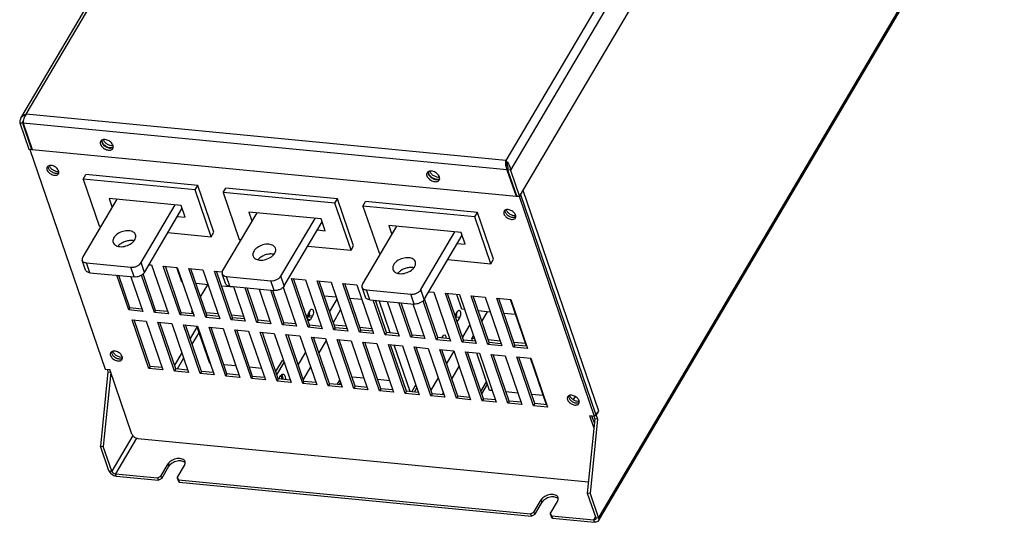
# Model space of a CAD drawing. Header units: millimetres. Extents: x -2787 to 4673, y -54 to 2046.
# Tile 108 of 124: x 3844 to 4217, y 538 to 728. Entities that reach past the tile are written whole.
import ezdxf

# ---------------------------------------------------------------- set-up
doc = ezdxf.new("R2010")
doc.units = ezdxf.units.MM
doc.header["$LTSCALE"] = 81.675
doc.layers.get('0').update_dxf_attribs({"linetype": 'CONTINUOUS'})
for name, color, linetype in [('02___PRT_ALL_AXES', 7, 'CONTINUOUS'), ('INTF_MAGENTA', 7, 'CONTINUOUS'), ('INTFCLR_10', 7, 'CONTINUOUS')]:
    doc.layers.add(name, color=color, linetype=linetype)

msp = doc.modelspace()

# ---------------------------------------------------------------- linework, layer by layer
at = {"color": 3}
for p, q in [((3844.62, 690.703), (3979.069, 918.154)), ((3846.64, 692.209), (3979.965, 917.758)), ((4161.676, 900.225), (4028.351, 674.676)), ((4165.35, 899.844), (4030.133, 671.094)), ((4033.58, 661.027), (4168.797, 889.777)), ((4063.506, 539.268), (4217.251, 799.363)), ((4063.451, 538.252), (4217.197, 798.346)), ((4028.351, 674.676), (3846.64, 692.209)), ((3844.182, 689.037), (3847.629, 678.969)), ((3844.182, 689.037), (3845.242, 688.934)), ((3845.242, 688.934), (3845.517, 689.4)), ((3845.242, 688.934), (3848.689, 678.867)), ((3845.507, 688.909), (3848.954, 678.841)), ((4028.808, 671.222), (3845.507, 688.909)), ((3847.629, 678.969), (3848.689, 678.867)), ((3848.011, 678.933), (3876.511, 595.689)), ((3848.942, 678.876), (3848.707, 678.898)), ((3848.954, 678.841), (4032.255, 661.155)), ((4028.351, 674.676), (4028.655, 673.788)), ((4028.826, 673.333), (4028.739, 673.186)), ((4028.808, 671.222), (4029.114, 671.74)), ((3868.239, 667.699), (3869.224, 669.366)), ((3911.626, 665.275), (3869.224, 669.366)), ((4028.808, 671.222), (4032.255, 661.155)), ((4030.133, 671.094), (4029.073, 671.197)), ((4029.073, 671.197), (4032.52, 661.129)), ((4030.133, 671.094), (4033.58, 661.027)), ((3868.239, 667.699), (3874.321, 649.933)), ((3910.641, 663.608), (3868.239, 667.699)), ((3910.641, 663.608), (3911.626, 665.275)), ((3917.709, 647.509), (3911.626, 665.275)), ((3921.241, 662.585), (3922.227, 664.252)), ((3964.629, 660.161), (3922.227, 664.252)), ((3916.723, 645.842), (3910.641, 663.608)), ((3921.241, 662.585), (3927.324, 644.819)), ((3963.643, 658.493), (3921.241, 662.585)), ((4032.255, 661.155), (4032.417, 661.429)), ((4032.508, 661.163), (4032.274, 661.186)), ((4033.58, 661.027), (4032.52, 661.129)), ((4062.021, 577.789), (4033.52, 661.033)), ((4062.494, 578.589), (4034.016, 661.765)), ((4063.567, 579.82), (4034.963, 663.366)), ((3881.005, 660.025), (3868.081, 638.16)), ((3878.028, 660.312), (3879.182, 656.941)), ((3905.413, 657.67), (3878.028, 660.312)), ((3890.165, 636.029), (3903.09, 657.894)), ((3906.934, 653.228), (3905.413, 657.67)), ((3963.643, 658.493), (3964.629, 660.161)), ((3969.726, 640.727), (3963.643, 658.493)), ((3970.712, 642.395), (3964.629, 660.161)), ((3974.244, 657.47), (3975.23, 659.138)), ((4016.646, 653.379), (3974.244, 657.47)), ((3974.244, 657.47), (3980.327, 639.705)), ((4017.632, 655.046), (3975.23, 659.138)), ((3891.432, 632.328), (3905.78, 656.599)), ((3903.957, 653.516), (3906.934, 653.228)), ((3934.008, 654.911), (3921.083, 633.046)), ((3931.031, 655.198), (3932.185, 651.827)), ((3958.416, 652.556), (3931.031, 655.198)), ((4016.646, 653.379), (4017.632, 655.046)), ((4022.729, 635.613), (4016.646, 653.379)), ((4023.714, 637.28), (4017.632, 655.046)), ((3874.321, 649.933), (3875.001, 649.867)), ((3943.168, 630.915), (3956.092, 652.78)), ((3944.435, 627.214), (3958.782, 651.485)), ((3959.936, 648.114), (3958.416, 652.556)), ((3987.011, 649.796), (3974.086, 627.932)), ((4011.418, 647.441), (3984.034, 650.084)), ((3984.034, 650.084), (3985.188, 646.713)), ((3900.354, 647.421), (3916.723, 645.842)), ((3916.723, 645.842), (3917.709, 647.509)), ((3956.959, 648.401), (3959.936, 648.114)), ((3996.171, 625.801), (4009.095, 647.666)), ((3997.438, 622.099), (4011.785, 646.371)), ((4012.939, 643), (4011.418, 647.441)), ((3927.324, 644.819), (3928.004, 644.753)), ((3953.357, 642.307), (3969.726, 640.727)), ((3969.726, 640.727), (3970.712, 642.395)), ((4009.962, 643.287), (4012.939, 643)), ((3980.327, 639.705), (3981.006, 639.639)), ((3869.16, 633.231), (3867.893, 636.933)), ((3870.815, 632.202), (3869.548, 635.904)), ((3869.548, 635.904), (3886.332, 634.284)), ((3887.6, 630.583), (3886.332, 634.284)), ((3891.432, 632.328), (3890.165, 636.029)), ((3893.154, 635.241), (3894.182, 635.142)), ((3894.182, 635.142), (3900.518, 616.636)), ((3904.935, 616.21), (3898.599, 634.716)), ((3898.599, 634.716), (3903.899, 634.204)), ((3905.408, 617.01), (3899.371, 634.641)), ((3905.675, 628.583), (3903.745, 634.219)), ((4006.36, 637.193), (4022.729, 635.613)), ((4022.729, 635.613), (4023.714, 637.28)), ((3870.815, 632.202), (3887.6, 630.583)), ((3885.5, 618.085), (3881.003, 631.219)), ((3885.973, 618.885), (3881.776, 631.145)), ((3886.304, 630.708), (3890.801, 617.573)), ((3895.218, 617.147), (3890.375, 631.292)), ((3895.691, 617.947), (3890.962, 631.76)), ((3903.899, 634.204), (3910.235, 615.698)), ((3914.652, 615.272), (3908.316, 633.778)), ((3908.316, 633.778), (3913.616, 633.267)), ((3915.125, 616.072), (3909.088, 633.704)), ((3913.616, 633.267), (3919.952, 614.761)), ((3924.369, 614.334), (3918.033, 632.841)), ((3918.033, 632.841), (3920.888, 632.565)), ((3924.842, 615.135), (3918.806, 632.766)), ((3922.162, 628.117), (3920.895, 631.818)), ((3923.818, 627.088), (3922.551, 630.789)), ((3922.551, 630.789), (3939.335, 629.17)), ((3944.435, 627.214), (3943.168, 630.915)), ((3905.828, 628.569), (3905.675, 628.583)), ((3915.546, 627.631), (3911.018, 628.068)), ((3912.723, 623.088), (3915.415, 627.643)), ((3925.263, 626.693), (3920.735, 627.13)), ((3923.818, 627.088), (3940.602, 625.469)), ((3925.172, 626.957), (3929.669, 613.823)), ((3940.602, 625.469), (3939.335, 629.17)), ((3947.184, 630.028), (3952.485, 629.516)), ((3953.521, 611.522), (3947.184, 630.028)), ((3953.994, 612.322), (3947.957, 629.953)), ((3952.485, 629.516), (3958.821, 611.01)), ((3956.902, 629.09), (3962.202, 628.579)), ((3963.238, 610.584), (3956.902, 629.09)), ((3963.711, 611.384), (3957.674, 629.016)), ((3962.202, 628.579), (3968.538, 610.072)), ((3966.619, 628.152), (3971.919, 627.641)), ((3972.955, 609.646), (3966.619, 628.152)), ((3973.428, 610.447), (3967.391, 628.078)), ((3971.919, 627.641), (3978.255, 609.135)), ((3934.086, 613.397), (3929.589, 626.531)), ((3934.559, 614.197), (3930.362, 626.457)), ((3934.89, 626.02), (3939.387, 612.885)), ((3943.803, 612.459), (3939.306, 625.594)), ((3944.276, 613.259), (3940.079, 625.519)), ((3944.045, 626.723), (3949.104, 611.948)), ((3964.131, 622.943), (3959.604, 623.38)), ((3975.165, 623.003), (3973.898, 626.704)), ((3975.554, 625.675), (3992.338, 624.056)), ((3976.821, 621.974), (3975.554, 625.675)), ((3993.605, 620.354), (3992.338, 624.056)), ((3997.438, 622.099), (3996.171, 625.801)), ((3999.16, 625.013), (4001.071, 624.828)), ((4001.071, 624.828), (4007.407, 606.322)), ((4005.487, 624.402), (4010.788, 623.891)), ((4011.824, 605.896), (4005.487, 624.402)), ((4012.297, 606.696), (4006.26, 624.328)), ((4011.68, 618.355), (4009.751, 623.991)), ((4010.788, 623.891), (4017.124, 605.384)), ((4015.205, 623.464), (4020.505, 622.953)), ((4021.541, 604.958), (4015.205, 623.464)), ((4022.014, 605.759), (4015.977, 623.39)), ((3973.849, 622.005), (3969.321, 622.442)), ((3976.821, 621.974), (3993.605, 620.354)), ((3982.672, 608.709), (3978.175, 621.843)), ((3983.145, 609.509), (3978.948, 621.769)), ((3983.475, 621.332), (3987.972, 608.197)), ((3992.389, 607.771), (3987.892, 620.906)), ((3992.862, 608.571), (3988.665, 620.831)), ((3993.193, 620.394), (3997.689, 607.26)), ((4002.106, 606.833), (3997.048, 621.609)), ((4002.579, 607.634), (3997.557, 622.302)), ((4020.505, 622.953), (4026.841, 604.447)), ((4024.922, 622.527), (4030.222, 622.015)), ((4031.258, 604.021), (4024.922, 622.527)), ((4031.731, 604.821), (4025.694, 622.452)), ((4030.222, 622.015), (4036.558, 603.509)), ((3885.973, 618.885), (3885.5, 618.085)), ((3890.801, 617.573), (3885.5, 618.085)), ((3890.501, 618.448), (3885.973, 618.885)), ((3895.691, 617.947), (3895.218, 617.147)), ((3900.518, 616.636), (3895.218, 617.147)), ((3900.218, 617.511), (3895.691, 617.947)), ((3905.408, 617.01), (3904.935, 616.21)), ((3910.235, 615.698), (3904.935, 616.21)), ((3909.935, 616.573), (3905.408, 617.01)), ((3909.451, 617.554), (3909.545, 617.713)), ((3909.782, 616.588), (3909.451, 617.554)), ((3909.605, 617.539), (3909.451, 617.554)), ((3915.125, 616.072), (3914.652, 615.272)), ((3919.322, 616.601), (3914.794, 617.038)), ((3919.653, 615.635), (3915.125, 616.072)), ((3929.039, 615.663), (3924.511, 616.1)), ((3953.721, 615.955), (3953.275, 615.2)), ((3953.585, 616.706), (3954.373, 618.04)), ((3953.721, 615.955), (3955.134, 615.818)), ((3955.134, 615.818), (3954.346, 614.485)), ((3963.021, 613.399), (3965.793, 618.089)), ((4009.347, 616.26), (4010.136, 617.594)), ((4012.717, 618.255), (4011.68, 618.355)), ((4022.434, 617.317), (4017.907, 617.754)), ((4019.269, 613.775), (4021.421, 617.415)), ((4032.044, 616.39), (4027.624, 616.816)), ((3893.104, 595.877), (3886.768, 614.384)), ((3886.768, 614.384), (3892.068, 613.872)), ((3893.577, 596.678), (3887.54, 614.309)), ((3892.068, 613.872), (3898.404, 595.366)), ((3902.821, 594.94), (3896.485, 613.446)), ((3896.485, 613.446), (3901.785, 612.934)), ((3903.294, 595.74), (3897.257, 613.371)), ((3901.785, 612.934), (3908.121, 594.428)), ((3912.538, 594.002), (3906.202, 612.508)), ((3906.202, 612.508), (3911.502, 611.997)), ((3913.011, 594.802), (3906.975, 612.434)), ((3916.193, 597.863), (3911.349, 612.012)), ((3911.502, 611.997), (3917.838, 593.491)), ((3919.952, 614.761), (3914.652, 615.272)), ((3924.842, 615.135), (3924.369, 614.334)), ((3929.669, 613.823), (3924.369, 614.334)), ((3929.37, 614.698), (3924.842, 615.135)), ((3934.559, 614.197), (3934.086, 613.397)), ((3939.387, 612.885), (3934.086, 613.397)), ((3939.087, 613.76), (3934.559, 614.197)), ((3944.276, 613.259), (3943.803, 612.459)), ((3949.104, 611.948), (3943.803, 612.459)), ((3948.804, 612.823), (3944.276, 613.259)), ((3953.382, 614.578), (3954.346, 614.485)), ((3953.994, 612.322), (3953.521, 611.522)), ((3958.521, 611.885), (3953.994, 612.322)), ((3967.908, 611.913), (3963.38, 612.35)), ((4009.483, 615.509), (4009.354, 615.291)), ((4009.483, 615.509), (4010.896, 615.373)), ((4009.772, 614.071), (4010.108, 614.039)), ((4010.896, 615.373), (4010.108, 614.039)), ((3911.417, 611.812), (3908.739, 607.281)), ((3912.132, 609.723), (3909.454, 605.192)), ((3922.255, 593.065), (3915.919, 611.571)), ((3915.919, 611.571), (3921.219, 611.059)), ((3922.728, 593.865), (3916.692, 611.496)), ((3921.219, 611.059), (3927.556, 592.553)), ((3925.636, 610.633), (3930.937, 610.122)), ((3931.972, 592.127), (3925.636, 610.633)), ((3932.445, 592.927), (3926.409, 610.559)), ((3930.937, 610.122), (3937.273, 591.615)), ((3935.353, 609.695), (3940.654, 609.184)), ((3941.69, 591.189), (3935.353, 609.695)), ((3942.163, 591.99), (3936.126, 609.621)), ((3940.654, 609.184), (3946.99, 590.678)), ((3945.071, 608.758), (3950.371, 608.246)), ((3951.407, 590.252), (3945.071, 608.758)), ((3951.88, 591.052), (3945.843, 608.683)), ((3950.371, 608.246), (3956.707, 589.74)), ((3958.821, 611.01), (3953.521, 611.522)), ((3963.711, 611.384), (3963.238, 610.584)), ((3968.538, 610.072), (3963.238, 610.584)), ((3968.238, 610.947), (3963.711, 611.384)), ((3973.428, 610.447), (3972.955, 609.646)), ((3978.255, 609.135), (3972.955, 609.646)), ((3977.625, 610.975), (3973.097, 611.412)), ((3977.956, 610.01), (3973.428, 610.447)), ((3983.145, 609.509), (3982.672, 608.709)), ((3987.972, 608.197), (3982.672, 608.709)), ((3987.673, 609.072), (3983.145, 609.509)), ((3992.862, 608.571), (3992.389, 607.771)), ((3997.39, 608.134), (3992.862, 608.571)), ((4004.158, 607.481), (4004.616, 608.258)), ((4015.457, 607.325), (4016.092, 608.399)), ((3954.788, 607.82), (3960.088, 607.309)), ((3961.124, 589.314), (3954.788, 607.82)), ((3961.597, 590.114), (3955.56, 607.746)), ((3960.343, 606.563), (3957.571, 601.873)), ((3960.088, 607.309), (3966.424, 588.803)), ((3964.505, 606.883), (3969.805, 606.371)), ((3970.841, 588.376), (3964.505, 606.883)), ((3971.314, 589.177), (3965.278, 606.808)), ((3969.805, 606.371), (3976.141, 587.865)), ((3974.222, 605.945), (3979.522, 605.434)), ((3980.558, 587.439), (3974.222, 605.945)), ((3981.031, 588.239), (3974.995, 605.871)), ((3979.522, 605.434), (3985.858, 586.927)), ((3983.939, 605.007), (3989.24, 604.496)), ((3990.275, 586.501), (3983.939, 605.007)), ((3990.748, 587.302), (3984.712, 604.933)), ((3989.24, 604.496), (3995.576, 585.99)), ((3997.689, 607.26), (3992.389, 607.771)), ((4002.579, 607.634), (4002.106, 606.833)), ((4007.407, 606.322), (4002.106, 606.833)), ((4007.107, 607.197), (4002.579, 607.634)), ((4012.297, 606.696), (4011.824, 605.896)), ((4017.124, 605.384), (4011.824, 605.896)), ((4016.824, 606.259), (4012.297, 606.696)), ((4016.494, 607.225), (4015.457, 607.325)), ((4015.787, 606.359), (4015.457, 607.325)), ((4022.014, 605.759), (4021.541, 604.958)), ((4026.841, 604.447), (4021.541, 604.958)), ((4026.211, 606.287), (4021.683, 606.724)), ((4026.541, 605.322), (4022.014, 605.759)), ((4031.731, 604.821), (4031.258, 604.021)), ((4035.821, 605.36), (4031.4, 605.787)), ((4036.259, 604.384), (4031.731, 604.821)), ((3905.561, 601.905), (3902.789, 597.215)), ((3993.656, 604.07), (3998.957, 603.558)), ((3999.993, 585.564), (3993.656, 604.07)), ((4000.466, 586.364), (3994.429, 603.995)), ((3998.957, 603.558), (4005.293, 585.052)), ((4003.374, 603.132), (4008.674, 602.621)), ((4009.71, 584.626), (4003.374, 603.132)), ((4010.183, 585.426), (4004.146, 603.058)), ((4008.674, 602.621), (4015.01, 584.115)), ((4013.091, 602.195), (4018.391, 601.683)), ((4019.427, 583.688), (4013.091, 602.195)), ((4019.9, 584.489), (4013.863, 602.12)), ((4022.198, 587.635), (4017.354, 601.783)), ((4018.391, 601.683), (4024.727, 583.177)), ((4022.808, 601.257), (4028.108, 600.746)), ((4029.144, 582.751), (4022.808, 601.257)), ((4029.617, 583.551), (4023.581, 601.182)), ((4028.108, 600.746), (4034.444, 582.239)), ((4036.558, 603.509), (4031.258, 604.021)), ((3906.276, 599.817), (3903.836, 595.688)), ((3916.346, 597.848), (3916.193, 597.863)), ((3926.064, 596.911), (3921.536, 597.347)), ((3941.221, 594.738), (3943.721, 598.967)), ((3941.632, 593.538), (3944.405, 598.228)), ((3943.721, 598.967), (3944.167, 598.924)), ((4032.525, 600.319), (4037.825, 599.808)), ((4038.861, 581.813), (4032.525, 600.319)), ((4039.334, 582.613), (4033.298, 600.245)), ((4037.825, 599.808), (4044.161, 581.302)), ((3877.618, 594.639), (3874.803, 566.495)), ((3878.664, 594.392), (3875.863, 566.393)), ((3876.511, 595.689), (3878.278, 595.518)), ((3877.284, 595.614), (3877.618, 594.639)), ((3877.618, 594.639), (3878.612, 594.543)), ((3886.642, 571.09), (3878.278, 595.518)), ((3893.577, 596.678), (3893.104, 595.877)), ((3898.404, 595.366), (3893.104, 595.877)), ((3898.104, 596.241), (3893.577, 596.678)), ((3903.294, 595.74), (3902.821, 594.94)), ((3908.121, 594.428), (3902.821, 594.94)), ((3907.822, 595.303), (3903.294, 595.74)), ((3913.011, 594.802), (3912.538, 594.002)), ((3917.838, 593.491), (3912.538, 594.002)), ((3917.539, 594.366), (3913.011, 594.802)), ((3922.728, 593.865), (3922.255, 593.065)), ((3927.256, 593.428), (3922.728, 593.865)), ((3935.781, 595.973), (3931.253, 596.41)), ((3954.393, 596.498), (3951.621, 591.808)), ((4010.642, 596.874), (4007.869, 592.184)), ((3927.556, 592.553), (3922.255, 593.065)), ((3932.445, 592.927), (3931.972, 592.127)), ((3937.273, 591.615), (3931.972, 592.127)), ((3936.973, 592.49), (3932.445, 592.927)), ((3936.883, 592.499), (3936.938, 592.592)), ((3942.163, 591.99), (3941.69, 591.189)), ((3946.99, 590.678), (3941.69, 591.189)), ((3946.69, 591.553), (3942.163, 591.99)), ((3951.88, 591.052), (3951.407, 590.252)), ((3956.707, 589.74), (3951.407, 590.252)), ((3956.407, 590.615), (3951.88, 591.052)), ((3961.597, 590.114), (3961.124, 589.314)), ((3966.125, 589.677), (3961.597, 590.114)), ((3964.463, 589.838), (3965.48, 591.559)), ((3965.247, 589.762), (3965.785, 590.671)), ((3974.649, 592.223), (3970.122, 592.659)), ((3984.367, 591.285), (3979.839, 591.722)), ((3992.738, 587.11), (3994.292, 589.739)), ((4018.956, 587.245), (4021.094, 590.861)), ((4019.26, 586.357), (4021.398, 589.973)), ((3966.424, 588.803), (3961.124, 589.314)), ((3971.314, 589.177), (3970.841, 588.376)), ((3976.141, 587.865), (3970.841, 588.376)), ((3975.842, 588.74), (3971.314, 589.177)), ((3981.031, 588.239), (3980.558, 587.439)), ((3985.858, 586.927), (3980.558, 587.439)), ((3985.559, 587.802), (3981.031, 588.239)), ((3990.748, 587.302), (3990.275, 586.501)), ((3995.576, 585.99), (3990.275, 586.501)), ((3995.276, 586.865), (3990.748, 587.302)), ((3993.798, 587.007), (3994.703, 588.539)), ((4000.466, 586.364), (3999.993, 585.564)), ((4004.993, 585.927), (4000.466, 586.364)), ((4004.692, 586.808), (4004.215, 586.002)), ((4023.235, 587.535), (4022.198, 587.635)), ((4032.952, 586.597), (4028.425, 587.034)), ((4042.562, 585.67), (4038.142, 586.096)), ((4005.293, 585.052), (3999.993, 585.564)), ((4010.183, 585.426), (4009.71, 584.626)), ((4015.01, 584.115), (4009.71, 584.626)), ((4014.71, 584.989), (4010.183, 585.426)), ((4019.9, 584.489), (4019.427, 583.688)), ((4024.727, 583.177), (4019.427, 583.688)), ((4024.428, 584.052), (4019.9, 584.489)), ((4029.617, 583.551), (4029.144, 582.751)), ((4034.444, 582.239), (4029.144, 582.751)), ((4034.145, 583.114), (4029.617, 583.551)), ((4039.334, 582.613), (4038.861, 581.813)), ((4043.862, 582.177), (4039.334, 582.613)), ((4044.161, 581.302), (4038.861, 581.813)), ((4062.494, 578.589), (4062.021, 577.789)), ((4062.621, 578.219), (4063.567, 579.82)), ((4062.068, 576.841), (4059.252, 548.698)), ((4062.021, 577.789), (4060.254, 577.96)), ((4061.744, 573.608), (4060.254, 577.96)), ((4063.128, 576.739), (4060.312, 548.596)), ((4061.913, 575.296), (4061.027, 577.885)), ((4061.733, 577.817), (4062.068, 576.841)), ((4063.128, 576.739), (4062.068, 576.841)), ((4062.621, 578.219), (4062.294, 578.251)), ((4062.621, 578.219), (4063.128, 576.739)), ((3886.991, 570.489), (3879.056, 557.066)), ((3888.389, 569.556), (3880.42, 556.075)), ((3888.916, 569.439), (4059.679, 552.962)), ((3877.996, 557.168), (3874.803, 566.495)), ((3874.803, 566.495), (3875.863, 566.393)), ((3879.056, 557.066), (3875.863, 566.393)), ((3897.687, 555.114), (3900.447, 559.783)), ((3900.751, 558.894), (3900.447, 559.783)), ((3877.996, 557.168), (3879.056, 557.066)), ((3880.724, 555.187), (3880.42, 556.075)), ((3880.42, 556.075), (3896.409, 554.533)), ((3897.991, 554.226), (3900.751, 558.894)), ((3903.871, 554.518), (3906.63, 559.186)), ((3880.724, 555.187), (3896.714, 553.644)), ((3896.409, 554.533), (3897.687, 555.114)), ((3896.409, 554.533), (3896.714, 553.644)), ((3897.991, 554.226), (3896.714, 553.644)), ((3897.687, 555.114), (3897.991, 554.226)), ((3903.871, 554.518), (3904.36, 553.765)), ((3903.871, 554.518), (3904.175, 553.629)), ((3904.664, 552.877), (3904.175, 553.629)), ((3904.36, 553.765), (4037.75, 540.895)), ((3904.36, 553.765), (3904.664, 552.877)), ((3904.664, 552.877), (4038.054, 540.006)), ((4060.312, 548.596), (4059.252, 548.698)), ((4059.252, 548.698), (4062.445, 539.371)), ((4060.312, 548.596), (4063.506, 539.268)), ((4039.028, 541.476), (4041.787, 546.145)), ((4039.332, 540.588), (4042.091, 545.256)), ((4042.091, 545.256), (4041.787, 546.145)), ((4045.211, 540.88), (4047.971, 545.548)), ((4037.75, 540.895), (4039.028, 541.476)), ((4039.028, 541.476), (4039.332, 540.588)), ((4037.75, 540.895), (4038.054, 540.006)), ((4039.332, 540.588), (4038.054, 540.006)), ((4045.211, 540.88), (4045.7, 540.128)), ((4045.211, 540.88), (4045.515, 539.991)), ((4046.005, 539.239), (4045.515, 539.991)), ((4045.7, 540.128), (4061.69, 538.585)), ((4045.7, 540.128), (4046.005, 539.239)), ((4046.005, 539.239), (4061.994, 537.696)), ((4061.69, 538.585), (4062.339, 539.683)), ((4061.994, 537.696), (4061.69, 538.585)), ((4063.506, 539.268), (4062.445, 539.371))]:
    msp.add_line(p, q, dxfattribs=at)
for centre, radius, start, end in [((3950.883, 617.303), 3.161, 347.27406, 2.95609), ((4006.645, 616.857), 3.161, 347.27406, 2.95609), ((4001.253, 607.524), 3.033, 358.98027, 3.00923)]:
    msp.add_arc(centre, radius, start, end, dxfattribs=at)
for points, knots in [([(3844.62, 690.703), (3844.547, 690.579), (3844.288, 690.061), (3844.181, 689.471), (3844.182, 689.037)], [0, 0, 0, 0, 0.2480703, 1, 1, 1, 1]), ([(3846.64, 692.209), (3846.224, 692.085), (3845.433, 691.713), (3844.834, 691.065), (3844.62, 690.703)], [0, 0, 0, 0, 0.5080618, 1, 1, 1, 1]), ([(3846.64, 692.209), (3846.437, 691.992), (3846.086, 691.474), (3845.73, 690.614), (3845.529, 689.743), (3845.492, 689.17), (3845.507, 688.909)], [0, 0, 0, 0, 0.2502815, 0.5199168, 0.7801594, 1, 1, 1, 1]), ([(3874.847, 682.002), (3874.753, 681.844), (3874.645, 681.449), (3874.719, 681.054), (3874.786, 680.858)], [0, 0, 0, 0, 0.4701987, 1, 1, 1, 1]), ([(3874.786, 680.858), (3874.946, 680.39), (3875.622, 679.521), (3876.779, 678.845), (3877.811, 678.603), (3878.519, 678.613), (3879.117, 678.818), (3879.404, 679.099), (3879.496, 679.254)], [0, 0, 0, 0, 0.2564723, 0.5437504, 0.6797327, 0.8012488, 0.9063873, 1, 1, 1, 1]), ([(3879.556, 680.398), (3879.396, 680.866), (3878.72, 681.735), (3877.563, 682.411), (3876.532, 682.653), (3875.823, 682.643), (3875.225, 682.438), (3874.939, 682.158), (3874.847, 682.002)], [0, 0, 0, 0, 0.2564723, 0.5437504, 0.6797327, 0.8012488, 0.9063873, 1, 1, 1, 1]), ([(3875.171, 682.349), (3875.165, 682.295), (3875.154, 682.061), (3875.202, 681.827), (3875.259, 681.659)], [0, 0, 0, 0, 0.2358981, 1, 1, 1, 1]), ([(3875.259, 681.659), (3875.401, 681.246), (3875.969, 680.462), (3876.96, 679.799), (3877.875, 679.484), (3878.705, 679.367), (3879.341, 679.491), (3879.644, 679.707)], [0, 0, 0, 0, 0.2466023, 0.5255182, 0.6624868, 0.7895458, 1, 1, 1, 1]), ([(3879.496, 679.254), (3879.589, 679.413), (3879.698, 679.807), (3879.624, 680.202), (3879.556, 680.398)], [0, 0, 0, 0, 0.4701987, 1, 1, 1, 1]), ([(4028.351, 674.676), (4028.284, 674.426), (4028.208, 673.86), (4028.233, 672.97), (4028.412, 672.056), (4028.653, 671.477), (4028.808, 671.222)], [0, 0, 0, 0, 0.2180758, 0.4777707, 0.7480918, 1, 1, 1, 1]), ([(4028.351, 674.676), (4028.578, 674.493), (4029.533, 673.537), (4030.131, 672.157), (4030.133, 671.094)], [0, 0, 0, 0, 0.2150427, 1, 1, 1, 1]), ([(4028.655, 673.788), (4028.664, 673.556), (4028.744, 673.046), (4028.928, 672.559), (4029.071, 672.318)], [0, 0, 0, 0, 0.4528313, 1, 1, 1, 1]), ([(4028.655, 673.788), (4028.696, 673.689), (4028.885, 673.217), (4029.024, 672.721), (4029.078, 672.323)], [0, 0, 0, 0, 0.2103631, 1, 1, 1, 1]), ([(4029.078, 672.323), (4029.091, 672.232), (4029.13, 671.858), (4029.117, 671.477), (4029.073, 671.197)], [0, 0, 0, 0, 0.2447216, 1, 1, 1, 1]), ([(3998.52, 670.069), (3998.426, 669.911), (3998.318, 669.516), (3998.392, 669.121), (3998.459, 668.925)], [0, 0, 0, 0, 0.4701987, 1, 1, 1, 1]), ([(3998.459, 668.925), (3998.619, 668.457), (3999.295, 667.588), (4000.452, 666.912), (4001.484, 666.67), (4002.192, 666.68), (4002.79, 666.885), (4003.077, 667.166), (4003.169, 667.321)], [0, 0, 0, 0, 0.2564723, 0.5437504, 0.6797327, 0.8012488, 0.9063873, 1, 1, 1, 1]), ([(4003.229, 668.465), (4003.069, 668.933), (4002.393, 669.802), (4001.236, 670.478), (4000.205, 670.72), (3999.496, 670.71), (3998.898, 670.505), (3998.612, 670.225), (3998.52, 670.069)], [0, 0, 0, 0, 0.2564723, 0.5437504, 0.6797327, 0.8012488, 0.9063873, 1, 1, 1, 1]), ([(3998.844, 670.416), (3998.838, 670.362), (3998.827, 670.128), (3998.875, 669.894), (3998.932, 669.726)], [0, 0, 0, 0, 0.2358981, 1, 1, 1, 1]), ([(3998.932, 669.726), (3999.074, 669.313), (3999.642, 668.529), (4000.633, 667.866), (4001.548, 667.551), (4002.378, 667.434), (4003.014, 667.558), (4003.317, 667.773)], [0, 0, 0, 0, 0.2466023, 0.5255182, 0.6624868, 0.7895458, 1, 1, 1, 1]), ([(4003.169, 667.321), (4003.262, 667.479), (4003.371, 667.874), (4003.297, 668.269), (4003.229, 668.465)], [0, 0, 0, 0, 0.4701987, 1, 1, 1, 1]), ([(3868.081, 638.16), (3867.966, 637.966), (3867.8, 637.564), (3867.828, 637.121), (3867.893, 636.932)], [0, 0, 0, 0, 0.5305663, 1, 1, 1, 1]), ([(3867.893, 636.932), (3867.941, 636.793), (3868.099, 636.52), (3868.479, 636.206), (3868.977, 635.992), (3869.35, 635.923), (3869.548, 635.904)], [0, 0, 0, 0, 0.2159917, 0.4489572, 0.7094125, 1, 1, 1, 1]), ([(3886.332, 634.284), (3886.699, 634.249), (3887.467, 634.297), (3888.558, 634.642), (3889.506, 635.214), (3889.997, 635.744), (3890.165, 636.029)], [0, 0, 0, 0, 0.2515388, 0.5177346, 0.7741951, 1, 1, 1, 1]), ([(3870.815, 632.202), (3870.618, 632.221), (3870.244, 632.291), (3869.747, 632.505), (3869.366, 632.818), (3869.208, 633.091), (3869.16, 633.231)], [0, 0, 0, 0, 0.2905875, 0.5510428, 0.7840083, 1, 1, 1, 1]), ([(3891.432, 632.328), (3891.264, 632.043), (3890.773, 631.512), (3889.826, 630.941), (3888.735, 630.596), (3887.966, 630.547), (3887.6, 630.583)], [0, 0, 0, 0, 0.2258049, 0.4822654, 0.7484612, 1, 1, 1, 1]), ([(3921.083, 633.046), (3920.969, 632.852), (3920.803, 632.449), (3920.831, 632.006), (3920.895, 631.818)], [0, 0, 0, 0, 0.5305663, 1, 1, 1, 1]), ([(3920.895, 631.818), (3920.943, 631.678), (3921.101, 631.405), (3921.482, 631.092), (3921.98, 630.878), (3922.353, 630.808), (3922.551, 630.789)], [0, 0, 0, 0, 0.2159917, 0.4489572, 0.7094125, 1, 1, 1, 1]), ([(3939.335, 629.17), (3939.702, 629.134), (3940.47, 629.183), (3941.561, 629.528), (3942.509, 630.099), (3943, 630.63), (3943.168, 630.915)], [0, 0, 0, 0, 0.2515388, 0.5177346, 0.7741951, 1, 1, 1, 1]), ([(3923.818, 627.088), (3923.62, 627.107), (3923.247, 627.176), (3922.749, 627.391), (3922.369, 627.704), (3922.21, 627.977), (3922.163, 628.117)], [0, 0, 0, 0, 0.2905875, 0.5510428, 0.7840083, 1, 1, 1, 1]), ([(3944.435, 627.214), (3944.267, 626.929), (3943.776, 626.398), (3942.828, 625.826), (3941.737, 625.481), (3940.969, 625.433), (3940.602, 625.469)], [0, 0, 0, 0, 0.2258049, 0.4822654, 0.7484612, 1, 1, 1, 1]), ([(3974.086, 627.932), (3973.972, 627.738), (3973.806, 627.335), (3973.834, 626.892), (3973.898, 626.704)], [0, 0, 0, 0, 0.5305663, 1, 1, 1, 1]), ([(3973.898, 626.704), (3973.946, 626.564), (3974.104, 626.291), (3974.485, 625.978), (3974.982, 625.763), (3975.356, 625.694), (3975.554, 625.675)], [0, 0, 0, 0, 0.2159917, 0.4489572, 0.7094125, 1, 1, 1, 1]), ([(3992.338, 624.056), (3992.705, 624.02), (3993.473, 624.068), (3994.564, 624.413), (3995.511, 624.985), (3996.002, 625.516), (3996.171, 625.801)], [0, 0, 0, 0, 0.2515388, 0.5177346, 0.7741951, 1, 1, 1, 1]), ([(3976.821, 621.974), (3976.623, 621.993), (3976.25, 622.062), (3975.752, 622.276), (3975.371, 622.59), (3975.213, 622.863), (3975.165, 623.003)], [0, 0, 0, 0, 0.2905875, 0.5510428, 0.7840083, 1, 1, 1, 1]), ([(3997.438, 622.099), (3997.269, 621.815), (3996.778, 621.284), (3995.831, 620.712), (3994.74, 620.367), (3993.972, 620.319), (3993.605, 620.354)], [0, 0, 0, 0, 0.2258049, 0.4822654, 0.7484612, 1, 1, 1, 1]), ([(3953.821, 614.102), (3953.668, 614.117), (3953.453, 614.35), (3953.327, 614.718), (3953.238, 615.249), (3953.281, 615.938), (3953.451, 616.479), (3953.585, 616.706)], [0, 0, 0, 0, 0.1619408, 0.2788574, 0.4169241, 0.7223565, 1, 1, 1, 1]), ([(3953.966, 616.606), (3953.952, 616.545), (3953.894, 616.32), (3953.807, 616.101), (3953.721, 615.955)], [0, 0, 0, 0, 0.2700326, 1, 1, 1, 1]), ([(3954.373, 618.04), (3954.409, 618.101), (3954.529, 618.281), (3954.747, 618.438), (3954.898, 618.423)], [0, 0, 0, 0, 0.3166534, 1, 1, 1, 1]), ([(3954.898, 618.423), (3955.051, 618.408), (3955.266, 618.174), (3955.392, 617.807), (3955.481, 617.276), (3955.438, 616.586), (3955.268, 616.046), (3955.134, 615.818)], [0, 0, 0, 0, 0.1619408, 0.2788574, 0.4169241, 0.7223565, 1, 1, 1, 1]), ([(4009.164, 615.84), (4009.176, 615.879), (4009.226, 616.023), (4009.29, 616.164), (4009.347, 616.26)], [0, 0, 0, 0, 0.2666035, 1, 1, 1, 1]), ([(4009.728, 616.16), (4009.714, 616.099), (4009.656, 615.874), (4009.569, 615.655), (4009.483, 615.509)], [0, 0, 0, 0, 0.2700326, 1, 1, 1, 1]), ([(4010.136, 617.594), (4010.171, 617.655), (4010.291, 617.835), (4010.509, 617.992), (4010.66, 617.977)], [0, 0, 0, 0, 0.3166534, 1, 1, 1, 1]), ([(4010.66, 617.977), (4010.813, 617.962), (4011.029, 617.729), (4011.155, 617.361), (4011.244, 616.83), (4011.2, 616.141), (4011.031, 615.6), (4010.896, 615.373)], [0, 0, 0, 0, 0.1619408, 0.2788574, 0.4169241, 0.7223565, 1, 1, 1, 1]), ([(3954.346, 614.485), (3954.31, 614.424), (3954.19, 614.244), (3953.972, 614.087), (3953.821, 614.102)], [0, 0, 0, 0, 0.3166534, 1, 1, 1, 1]), ([(4010.108, 614.039), (4010.091, 614.01), (4010.026, 613.908), (4009.945, 613.813), (4009.877, 613.759)], [0, 0, 0, 0, 0.2761591, 1, 1, 1, 1]), ([(4004.616, 608.258), (4004.652, 608.318), (4004.772, 608.498), (4004.99, 608.655), (4005.141, 608.64)], [0, 0, 0, 0, 0.3166534, 1, 1, 1, 1]), ([(4005.141, 608.64), (4005.33, 608.622), (4005.572, 608.285), (4005.68, 607.815), (4005.703, 607.5), (4005.7, 607.333)], [0, 0, 0, 0, 0.3797748, 0.6669906, 1, 1, 1, 1]), ([(4062.418, 578.816), (4062.542, 578.879), (4062.984, 579.135), (4063.377, 579.499), (4063.567, 579.82)], [0, 0, 0, 0, 0.2724384, 1, 1, 1, 1]), ([(3886.642, 571.09), (3886.793, 570.648), (3887.486, 569.879), (3888.417, 569.487), (3888.916, 569.439)], [0, 0, 0, 0, 0.4828058, 1, 1, 1, 1]), ([(3906.85, 560.618), (3906.775, 560.837), (3906.485, 561.264), (3905.778, 561.671), (3904.881, 561.861), (3903.506, 561.816), (3901.861, 561.257), (3900.772, 560.334), (3900.447, 559.783)], [0, 0, 0, 0, 0.092657, 0.1973124, 0.3189057, 0.4553595, 0.743773, 1, 1, 1, 1]), ([(3906.918, 560.155), (3906.617, 560.53), (3905.845, 560.889), (3904.755, 560.979), (3903.479, 560.834), (3902.006, 560.253), (3901.045, 559.393), (3900.751, 558.894)], [0, 0, 0, 0, 0.2060556, 0.3324691, 0.4699591, 0.751742, 1, 1, 1, 1]), ([(3906.63, 559.186), (3906.764, 559.412), (3906.957, 559.882), (3906.925, 560.398), (3906.85, 560.618)], [0, 0, 0, 0, 0.5305494, 1, 1, 1, 1]), ([(3877.996, 557.168), (3878.178, 556.637), (3879.009, 555.715), (3880.126, 555.245), (3880.724, 555.187)], [0, 0, 0, 0, 0.4828059, 1, 1, 1, 1]), ([(3879.056, 557.066), (3879.147, 556.8), (3879.563, 556.339), (3880.121, 556.104), (3880.42, 556.075)], [0, 0, 0, 0, 0.4828059, 1, 1, 1, 1]), ([(4048.19, 546.98), (4048.115, 547.199), (4047.825, 547.626), (4047.119, 548.033), (4046.222, 548.223), (4044.847, 548.178), (4043.202, 547.619), (4042.113, 546.696), (4041.787, 546.145)], [0, 0, 0, 0, 0.092657, 0.1973124, 0.3189057, 0.4553595, 0.743773, 1, 1, 1, 1]), ([(4048.258, 546.517), (4047.957, 546.892), (4047.185, 547.251), (4046.095, 547.341), (4044.82, 547.196), (4043.347, 546.615), (4042.386, 545.755), (4042.091, 545.256)], [0, 0, 0, 0, 0.2060556, 0.3324691, 0.4699591, 0.751742, 1, 1, 1, 1]), ([(4047.971, 545.548), (4048.104, 545.774), (4048.298, 546.244), (4048.265, 546.76), (4048.19, 546.98)], [0, 0, 0, 0, 0.5305494, 1, 1, 1, 1]), ([(4062.418, 538.862), (4062.357, 538.758), (4062.119, 538.584), (4061.838, 538.57), (4061.69, 538.585)], [0, 0, 0, 0, 0.4492671, 1, 1, 1, 1]), ([(4063.452, 538.252), (4063.328, 538.042), (4062.852, 537.694), (4062.291, 537.668), (4061.994, 537.696)], [0, 0, 0, 0, 0.4492671, 1, 1, 1, 1]), ([(4062.445, 539.371), (4062.475, 539.284), (4062.508, 539.108), (4062.46, 538.933), (4062.418, 538.862)], [0, 0, 0, 0, 0.5297953, 1, 1, 1, 1]), ([(4063.506, 539.268), (4063.565, 539.094), (4063.631, 538.743), (4063.535, 538.393), (4063.452, 538.252)], [0, 0, 0, 0, 0.5297953, 1, 1, 1, 1])]:
    msp.add_open_spline(points, degree=3, knots=knots, dxfattribs=at)
msp.add_open_spline([(3845.593, 689.986), (3845.417, 689.661), (3845.299, 689.299), (3845.242, 688.934)], degree=3, dxfattribs=at)
at = {"layer": '02___PRT_ALL_AXES', "color": 3}
for p, q in [((3964.378, 622.222), (3961.606, 617.532)), ((3984.562, 609.372), (3980.364, 621.632)), ((4036.151, 604.394), (4030.115, 622.026)), ((3958.428, 612.157), (3958.281, 611.908)), ((4014.676, 612.533), (4011.904, 607.843)), ((3955.807, 607.722), (3955.656, 607.467)), ((3992.165, 587.165), (3986.129, 604.796)), ((3952.478, 602.091), (3949.706, 597.401)), ((4008.726, 602.467), (4005.954, 597.777)), ((4043.754, 582.187), (4037.718, 599.818)), ((4002.776, 592.402), (4000.004, 587.712)), ((4054.634, 585.351), (4053.93, 584.159))]:
    msp.add_line(p, q, dxfattribs=at)
for centre in [(3877.357, 682.511), (4001.03, 670.577)]:
    msp.add_arc(centre, 2.113, 198.91897, 201.82706, dxfattribs=at)
for points, knots in [([(3875.262, 682.41), (3875.261, 682.363), (3875.265, 682.165), (3875.309, 681.968), (3875.358, 681.825)], [0, 0, 0, 0, 0.2376854, 1, 1, 1, 1]), ([(3875.395, 681.725), (3875.551, 681.335), (3876.107, 680.602), (3877.235, 679.857), (3878.481, 679.503), (3879.33, 679.627), (3879.643, 679.809)], [0, 0, 0, 0, 0.247701, 0.5243171, 0.7862684, 1, 1, 1, 1]), ([(3875.837, 682.608), (3875.956, 682.269), (3876.393, 681.611), (3877.323, 680.875), (3878.418, 680.418), (3879.205, 680.355), (3879.558, 680.415)], [0, 0, 0, 0, 0.2345577, 0.5002794, 0.7658418, 1, 1, 1, 1]), ([(3854.565, 672.24), (3854.478, 672.093), (3854.378, 671.728), (3854.446, 671.362), (3854.509, 671.181)], [0, 0, 0, 0, 0.4701858, 1, 1, 1, 1]), ([(3858.926, 670.754), (3858.777, 671.188), (3858.151, 671.993), (3857.08, 672.618), (3856.125, 672.842), (3855.469, 672.833), (3854.915, 672.644), (3854.65, 672.384), (3854.565, 672.24)], [0, 0, 0, 0, 0.2564709, 0.5437489, 0.679731, 0.8012483, 0.9063865, 1, 1, 1, 1]), ([(3854.896, 672.58), (3854.893, 672.532), (3854.889, 672.33), (3854.932, 672.127), (3854.982, 671.981)], [0, 0, 0, 0, 0.2366016, 1, 1, 1, 1]), ([(3854.982, 671.981), (3855.111, 671.603), (3855.629, 670.883), (3856.706, 670.159), (3857.904, 669.82), (3858.721, 669.961), (3859.009, 670.151)], [0, 0, 0, 0, 0.2459771, 0.5243456, 0.7877312, 1, 1, 1, 1]), ([(3855.333, 672.763), (3855.452, 672.434), (3855.878, 671.796), (3856.783, 671.079), (3857.848, 670.632), (3858.612, 670.566), (3858.958, 670.621)], [0, 0, 0, 0, 0.2346625, 0.5000195, 0.7653675, 1, 1, 1, 1]), ([(3854.509, 671.181), (3854.657, 670.747), (3855.283, 669.943), (3856.354, 669.317), (3857.309, 669.093), (3857.965, 669.102), (3858.519, 669.291), (3858.784, 669.551), (3858.869, 669.695)], [0, 0, 0, 0, 0.2564709, 0.5437489, 0.679731, 0.8012483, 0.9063865, 1, 1, 1, 1]), ([(3858.869, 669.695), (3858.956, 669.842), (3859.056, 670.207), (3858.988, 670.573), (3858.926, 670.754)], [0, 0, 0, 0, 0.4701858, 1, 1, 1, 1]), ([(3998.935, 670.477), (3998.934, 670.43), (3998.938, 670.232), (3998.982, 670.035), (3999.031, 669.892)], [0, 0, 0, 0, 0.2376854, 1, 1, 1, 1]), ([(3999.068, 669.792), (3999.224, 669.402), (3999.78, 668.669), (4000.908, 667.924), (4002.154, 667.57), (4003.003, 667.694), (4003.316, 667.876)], [0, 0, 0, 0, 0.247701, 0.5243171, 0.7862684, 1, 1, 1, 1]), ([(3999.51, 670.675), (3999.629, 670.336), (4000.066, 669.678), (4000.996, 668.941), (4002.091, 668.484), (4002.878, 668.422), (4003.231, 668.482)], [0, 0, 0, 0, 0.2345577, 0.5002794, 0.7658418, 1, 1, 1, 1]), ([(4027.707, 655.533), (4027.621, 655.387), (4027.52, 655.021), (4027.589, 654.656), (4027.651, 654.474)], [0, 0, 0, 0, 0.4701858, 1, 1, 1, 1]), ([(4027.651, 654.474), (4027.799, 654.041), (4028.425, 653.236), (4029.496, 652.61), (4030.451, 652.386), (4031.107, 652.395), (4031.661, 652.585), (4031.926, 652.845), (4032.011, 652.989)], [0, 0, 0, 0, 0.2564709, 0.5437489, 0.679731, 0.8012483, 0.9063865, 1, 1, 1, 1]), ([(4032.068, 654.048), (4031.919, 654.482), (4031.293, 655.286), (4030.222, 655.912), (4029.267, 656.136), (4028.611, 656.127), (4028.058, 655.937), (4027.792, 655.677), (4027.707, 655.533)], [0, 0, 0, 0, 0.2564709, 0.5437489, 0.679731, 0.8012483, 0.9063865, 1, 1, 1, 1]), ([(4028.039, 655.874), (4028.035, 655.826), (4028.031, 655.623), (4028.074, 655.421), (4028.124, 655.274)], [0, 0, 0, 0, 0.2366016, 1, 1, 1, 1]), ([(4028.124, 655.274), (4028.253, 654.897), (4028.771, 654.177), (4029.849, 653.453), (4031.046, 653.114), (4031.863, 653.255), (4032.151, 653.444)], [0, 0, 0, 0, 0.2459771, 0.5243456, 0.7877312, 1, 1, 1, 1]), ([(4028.475, 656.057), (4028.594, 655.728), (4029.02, 655.089), (4029.925, 654.372), (4030.99, 653.925), (4031.755, 653.86), (4032.1, 653.914)], [0, 0, 0, 0, 0.2346625, 0.5000195, 0.7653675, 1, 1, 1, 1]), ([(4032.011, 652.989), (4032.098, 653.135), (4032.198, 653.501), (4032.13, 653.866), (4032.068, 654.048)], [0, 0, 0, 0, 0.4701858, 1, 1, 1, 1]), ([(3885.628, 648.099), (3884.847, 648.174), (3883.229, 647.974), (3881.424, 647.12), (3880.295, 646.115), (3879.726, 645.3), (3879.456, 644.45), (3879.512, 643.886), (3879.596, 643.64)], [0, 0, 0, 0, 0.2769134, 0.5613165, 0.6912452, 0.8069372, 0.9082191, 1, 1, 1, 1]), ([(3882.08, 642.096), (3882.86, 642.021), (3884.478, 642.221), (3886.283, 643.075), (3887.412, 644.08), (3887.981, 644.895), (3888.251, 645.745), (3888.195, 646.309), (3888.111, 646.555)], [0, 0, 0, 0, 0.2769134, 0.5613165, 0.6912452, 0.8069372, 0.9082191, 1, 1, 1, 1]), ([(3888.111, 646.555), (3888.039, 646.765), (3887.802, 647.174), (3887.231, 647.645), (3886.485, 647.966), (3885.924, 648.07), (3885.628, 648.099)], [0, 0, 0, 0, 0.2159921, 0.4489505, 0.70941, 1, 1, 1, 1]), ([(3879.596, 643.64), (3879.668, 643.43), (3879.905, 643.021), (3880.476, 642.55), (3881.222, 642.229), (3881.783, 642.125), (3882.08, 642.096)], [0, 0, 0, 0, 0.2159921, 0.4489505, 0.70941, 1, 1, 1, 1]), ([(3886.895, 644.397), (3886.397, 644.445), (3885.354, 644.395), (3883.847, 643.973), (3882.489, 643.25), (3881.736, 642.576), (3881.44, 642.205)], [0, 0, 0, 0, 0.2468741, 0.5088031, 0.7659882, 1, 1, 1, 1]), ([(3887.528, 644.293), (3887.477, 644.305), (3887.268, 644.351), (3887.056, 644.382), (3886.895, 644.397)], [0, 0, 0, 0, 0.2437527, 1, 1, 1, 1]), ([(3938.63, 642.984), (3937.85, 643.06), (3936.232, 642.859), (3934.427, 642.006), (3933.298, 641), (3932.729, 640.186), (3932.459, 639.336), (3932.515, 638.772), (3932.599, 638.526)], [0, 0, 0, 0, 0.2769134, 0.5613165, 0.6912452, 0.8069372, 0.9082191, 1, 1, 1, 1]), ([(3941.114, 641.441), (3941.042, 641.65), (3940.805, 642.06), (3940.234, 642.53), (3939.487, 642.852), (3938.927, 642.956), (3938.63, 642.984)], [0, 0, 0, 0, 0.2159921, 0.4489505, 0.70941, 1, 1, 1, 1]), ([(3932.599, 638.526), (3932.671, 638.316), (3932.908, 637.907), (3933.479, 637.436), (3934.225, 637.115), (3934.785, 637.011), (3935.082, 636.982)], [0, 0, 0, 0, 0.2159921, 0.4489505, 0.70941, 1, 1, 1, 1]), ([(3939.897, 639.283), (3939.399, 639.331), (3938.356, 639.281), (3936.85, 638.858), (3935.492, 638.136), (3934.738, 637.462), (3934.443, 637.091)], [0, 0, 0, 0, 0.2468741, 0.5088031, 0.7659882, 1, 1, 1, 1]), ([(3935.082, 636.982), (3935.863, 636.907), (3937.481, 637.107), (3939.286, 637.961), (3940.415, 638.966), (3940.984, 639.781), (3941.254, 640.631), (3941.198, 641.195), (3941.114, 641.441)], [0, 0, 0, 0, 0.2769134, 0.5613165, 0.6912452, 0.8069372, 0.9082191, 1, 1, 1, 1]), ([(3940.53, 639.178), (3940.48, 639.191), (3940.271, 639.237), (3940.059, 639.268), (3939.897, 639.283)], [0, 0, 0, 0, 0.2437527, 1, 1, 1, 1]), ([(3991.633, 637.87), (3990.852, 637.945), (3989.234, 637.745), (3987.429, 636.891), (3986.301, 635.886), (3985.732, 635.071), (3985.462, 634.222), (3985.517, 633.657), (3985.602, 633.412)], [0, 0, 0, 0, 0.2769134, 0.5613165, 0.6912452, 0.8069372, 0.9082191, 1, 1, 1, 1]), ([(3988.085, 631.868), (3988.866, 631.793), (3990.484, 631.993), (3992.289, 632.847), (3993.417, 633.852), (3993.986, 634.667), (3994.256, 635.516), (3994.201, 636.081), (3994.116, 636.327)], [0, 0, 0, 0, 0.2769134, 0.5613165, 0.6912452, 0.8069372, 0.9082191, 1, 1, 1, 1]), ([(3994.116, 636.327), (3994.045, 636.536), (3993.807, 636.946), (3993.236, 637.416), (3992.49, 637.738), (3991.93, 637.841), (3991.633, 637.87)], [0, 0, 0, 0, 0.2159921, 0.4489505, 0.70941, 1, 1, 1, 1]), ([(3985.602, 633.412), (3985.673, 633.202), (3985.911, 632.792), (3986.482, 632.322), (3987.228, 632), (3987.788, 631.897), (3988.085, 631.868)], [0, 0, 0, 0, 0.2159921, 0.4489505, 0.70941, 1, 1, 1, 1]), ([(3992.9, 634.169), (3992.402, 634.217), (3991.359, 634.167), (3989.853, 633.744), (3988.495, 633.022), (3987.741, 632.347), (3987.445, 631.977)], [0, 0, 0, 0, 0.2468741, 0.5088031, 0.7659882, 1, 1, 1, 1]), ([(3993.533, 634.064), (3993.482, 634.076), (3993.273, 634.123), (3993.061, 634.153), (3992.9, 634.169)], [0, 0, 0, 0, 0.2437527, 1, 1, 1, 1]), ([(3878.642, 601.916), (3878.556, 601.77), (3878.455, 601.404), (3878.524, 601.039), (3878.586, 600.857)], [0, 0, 0, 0, 0.4701858, 1, 1, 1, 1]), ([(3878.586, 600.857), (3878.734, 600.424), (3879.36, 599.619), (3880.431, 598.993), (3881.386, 598.769), (3882.042, 598.778), (3882.596, 598.968), (3882.861, 599.228), (3882.946, 599.372)], [0, 0, 0, 0, 0.2564709, 0.5437489, 0.679731, 0.8012483, 0.9063865, 1, 1, 1, 1]), ([(3883.003, 600.431), (3882.854, 600.864), (3882.228, 601.669), (3881.157, 602.295), (3880.202, 602.519), (3879.546, 602.51), (3878.993, 602.32), (3878.727, 602.06), (3878.642, 601.916)], [0, 0, 0, 0, 0.2564709, 0.5437489, 0.679731, 0.8012483, 0.9063865, 1, 1, 1, 1]), ([(3878.974, 602.257), (3878.97, 602.209), (3878.966, 602.006), (3879.009, 601.804), (3879.059, 601.657)], [0, 0, 0, 0, 0.2366016, 1, 1, 1, 1]), ([(3879.059, 601.657), (3879.188, 601.28), (3879.706, 600.56), (3880.784, 599.836), (3881.981, 599.497), (3882.798, 599.638), (3883.086, 599.827)], [0, 0, 0, 0, 0.2459771, 0.5243456, 0.7877312, 1, 1, 1, 1]), ([(3879.41, 602.44), (3879.529, 602.111), (3879.955, 601.472), (3880.86, 600.755), (3881.925, 600.308), (3882.69, 600.243), (3883.035, 600.297)], [0, 0, 0, 0, 0.2346625, 0.5000195, 0.7653675, 1, 1, 1, 1]), ([(3882.946, 599.372), (3883.033, 599.518), (3883.133, 599.884), (3883.065, 600.249), (3883.003, 600.431)], [0, 0, 0, 0, 0.4701858, 1, 1, 1, 1]), ([(3943.011, 593.123), (3943.128, 593.321), (3943.364, 593.651), (3943.77, 593.816), (3943.937, 593.8)], [0, 0, 0, 0, 0.5773749, 1, 1, 1, 1]), ([(3943.451, 592.665), (3943.429, 592.728), (3943.345, 592.94), (3943.215, 593.144), (3943.087, 593.244)], [0, 0, 0, 0, 0.2895731, 1, 1, 1, 1]), ([(3943.384, 593.584), (3943.413, 593.547), (3943.531, 593.376), (3943.615, 593.183), (3943.667, 593.031)], [0, 0, 0, 0, 0.225871, 1, 1, 1, 1]), ([(3943.937, 593.8), (3944.108, 593.783), (3944.37, 593.611), (3944.592, 593.27), (3944.686, 593.05), (3944.728, 592.929)], [0, 0, 0, 0, 0.419708, 0.6872565, 1, 1, 1, 1]), ([(3942.573, 591.951), (3942.597, 592.061), (3942.701, 592.466), (3942.856, 592.861), (3943.011, 593.123)], [0, 0, 0, 0, 0.2701807, 1, 1, 1, 1]), ([(3943.599, 591.859), (3943.595, 591.933), (3943.57, 592.205), (3943.515, 592.475), (3943.451, 592.665)], [0, 0, 0, 0, 0.2682136, 1, 1, 1, 1]), ([(3943.667, 593.031), (3943.698, 592.943), (3943.81, 592.551), (3943.855, 592.141), (3943.863, 591.826)], [0, 0, 0, 0, 0.2283693, 1, 1, 1, 1]), ([(3944.728, 592.929), (3944.758, 592.841), (3944.87, 592.448), (3944.915, 592.038), (3944.923, 591.724)], [0, 0, 0, 0, 0.2283693, 1, 1, 1, 1]), ([(4056.145, 583.724), (4055.996, 584.158), (4055.371, 584.963), (4054.299, 585.588), (4053.344, 585.812), (4052.688, 585.803), (4052.135, 585.614), (4051.87, 585.354), (4051.784, 585.21)], [0, 0, 0, 0, 0.2564709, 0.5437489, 0.679731, 0.8012483, 0.9063865, 1, 1, 1, 1]), ([(4052.552, 585.733), (4052.671, 585.404), (4053.097, 584.766), (4054.003, 584.049), (4055.067, 583.602), (4055.832, 583.536), (4056.177, 583.591)], [0, 0, 0, 0, 0.2346625, 0.5000195, 0.7653675, 1, 1, 1, 1]), ([(4051.784, 585.21), (4051.698, 585.063), (4051.597, 584.698), (4051.666, 584.332), (4051.728, 584.151)], [0, 0, 0, 0, 0.4701858, 1, 1, 1, 1]), ([(4051.728, 584.151), (4051.876, 583.717), (4052.502, 582.913), (4053.574, 582.287), (4054.529, 582.063), (4055.184, 582.072), (4055.738, 582.261), (4056.003, 582.521), (4056.089, 582.665)], [0, 0, 0, 0, 0.2564709, 0.5437489, 0.679731, 0.8012483, 0.9063865, 1, 1, 1, 1]), ([(4052.116, 585.55), (4052.112, 585.502), (4052.108, 585.3), (4052.151, 585.097), (4052.201, 584.951)], [0, 0, 0, 0, 0.2366016, 1, 1, 1, 1]), ([(4052.201, 584.951), (4052.33, 584.573), (4052.848, 583.853), (4053.926, 583.129), (4055.124, 582.79), (4055.94, 582.931), (4056.228, 583.121)], [0, 0, 0, 0, 0.2459771, 0.5243456, 0.7877312, 1, 1, 1, 1]), ([(4056.089, 582.665), (4056.175, 582.812), (4056.276, 583.177), (4056.207, 583.543), (4056.145, 583.724)], [0, 0, 0, 0, 0.4701858, 1, 1, 1, 1])]:
    msp.add_open_spline(points, degree=3, knots=knots, dxfattribs=at)
msp.add_open_spline([(4061.998, 576.084), (4061.881, 576.101), (4061.763, 576.111), (4061.644, 576.114)], degree=3, dxfattribs=at)
at = {"layer": 'INTF_MAGENTA', "color": 6, "const_width": 0.377}
for points in [[(4030.115, 622.026), (4036.151, 604.394)], [(4037.718, 599.818), (4043.754, 582.187)]]:
    msp.add_lwpolyline(points, dxfattribs=at)
at = {"layer": 'INTFCLR_10', "color": 156, "true_color": 0x004080, "const_width": 2.228}
msp.add_lwpolyline([(3953.285, 615.657), (3953.478, 615.983)], dxfattribs=at)
at = {"layer": 'INTFCLR_10', "color": 156, "true_color": 0x004080}
for points, knots in [([(3953.496, 616.015), (3953.496, 616.014), (3953.495, 616.013), (3953.495, 616.012), (3953.494, 616.011), (3953.492, 616.009), (3953.491, 616.005), (3953.488, 616.001), (3953.486, 615.997), (3953.484, 615.994), (3953.483, 615.992), (3953.482, 615.99), (3953.48, 615.987), (3953.479, 615.985), (3953.478, 615.983)], [0, 0, 0, 0, 0.125, 0.15625, 0.1875, 0.25, 0.375, 0.5, 0.625, 0.75, 0.8125, 0.84375, 0.875, 1, 1, 1, 1]), ([(3953.608, 616.276), (3953.604, 616.265), (3953.599, 616.251), (3953.593, 616.235), (3953.589, 616.223), (3953.584, 616.209), (3953.577, 616.191), (3953.571, 616.175), (3953.564, 616.158), (3953.557, 616.141), (3953.55, 616.125), (3953.543, 616.109), (3953.535, 616.093), (3953.528, 616.078), (3953.521, 616.062), (3953.51, 616.041), (3953.501, 616.025), (3953.496, 616.015)], [0, 0, 0, 0, 0.125, 0.15625, 0.1875, 0.25, 0.3125, 0.375, 0.4375, 0.5, 0.5625, 0.625, 0.6875, 0.75, 0.8125, 0.875, 1, 1, 1, 1]), ([(3953.719, 616.933), (3953.718, 616.922), (3953.717, 616.901), (3953.716, 616.874), (3953.715, 616.855), (3953.715, 616.844), (3953.713, 616.827), (3953.711, 616.802), (3953.709, 616.774), (3953.707, 616.751), (3953.704, 616.729), (3953.702, 616.707), (3953.699, 616.684), (3953.697, 616.667), (3953.694, 616.651), (3953.691, 616.629), (3953.687, 616.606), (3953.684, 616.584), (3953.68, 616.562), (3953.675, 616.535), (3953.669, 616.508), (3953.665, 616.486), (3953.659, 616.464), (3953.653, 616.436), (3953.648, 616.414), (3953.645, 616.403)], [0, 0, 0, 0, 0.0625, 0.125, 0.15625, 0.171875, 0.1875, 0.25, 0.3125, 0.34375, 0.375, 0.4375, 0.46875, 0.5, 0.53125, 0.5625, 0.625, 0.65625, 0.6875, 0.75, 0.8125, 0.84375, 0.875, 0.9375, 1, 1, 1, 1]), ([(4009.37, 615.83), (4009.366, 615.819), (4009.361, 615.805), (4009.356, 615.789), (4009.352, 615.777), (4009.346, 615.763), (4009.34, 615.746), (4009.333, 615.729), (4009.326, 615.712), (4009.319, 615.695), (4009.312, 615.679), (4009.305, 615.663), (4009.298, 615.647), (4009.29, 615.632), (4009.283, 615.616), (4009.272, 615.596), (4009.264, 615.58), (4009.259, 615.57)], [0, 0, 0, 0, 0.125, 0.15625, 0.1875, 0.25, 0.3125, 0.375, 0.4375, 0.5, 0.5625, 0.625, 0.6875, 0.75, 0.8125, 0.875, 1, 1, 1, 1]), ([(4009.481, 616.487), (4009.481, 616.476), (4009.48, 616.455), (4009.478, 616.428), (4009.478, 616.409), (4009.477, 616.398), (4009.476, 616.381), (4009.474, 616.356), (4009.471, 616.328), (4009.469, 616.305), (4009.467, 616.283), (4009.464, 616.261), (4009.461, 616.238), (4009.459, 616.221), (4009.457, 616.205), (4009.453, 616.183), (4009.45, 616.161), (4009.446, 616.138), (4009.442, 616.116), (4009.437, 616.089), (4009.432, 616.062), (4009.427, 616.04), (4009.422, 616.018), (4009.415, 615.991), (4009.41, 615.968), (4009.407, 615.957)], [0, 0, 0, 0, 0.0625, 0.125, 0.15625, 0.171875, 0.1875, 0.25, 0.3125, 0.34375, 0.375, 0.4375, 0.46875, 0.5, 0.53125, 0.5625, 0.625, 0.65625, 0.6875, 0.75, 0.8125, 0.84375, 0.875, 0.9375, 1, 1, 1, 1])]:
    msp.add_open_spline(points, degree=3, knots=knots, dxfattribs=at)
for points in [[(3953.645, 616.403), (3953.639, 616.382), (3953.628, 616.338), (3953.614, 616.297), (3953.608, 616.276)], [(4009.407, 615.957), (4009.402, 615.936), (4009.39, 615.892), (4009.377, 615.851), (4009.37, 615.83)]]:
    msp.add_open_spline(points, degree=3, dxfattribs=at)

doc.saveas('drawing.dxf')
